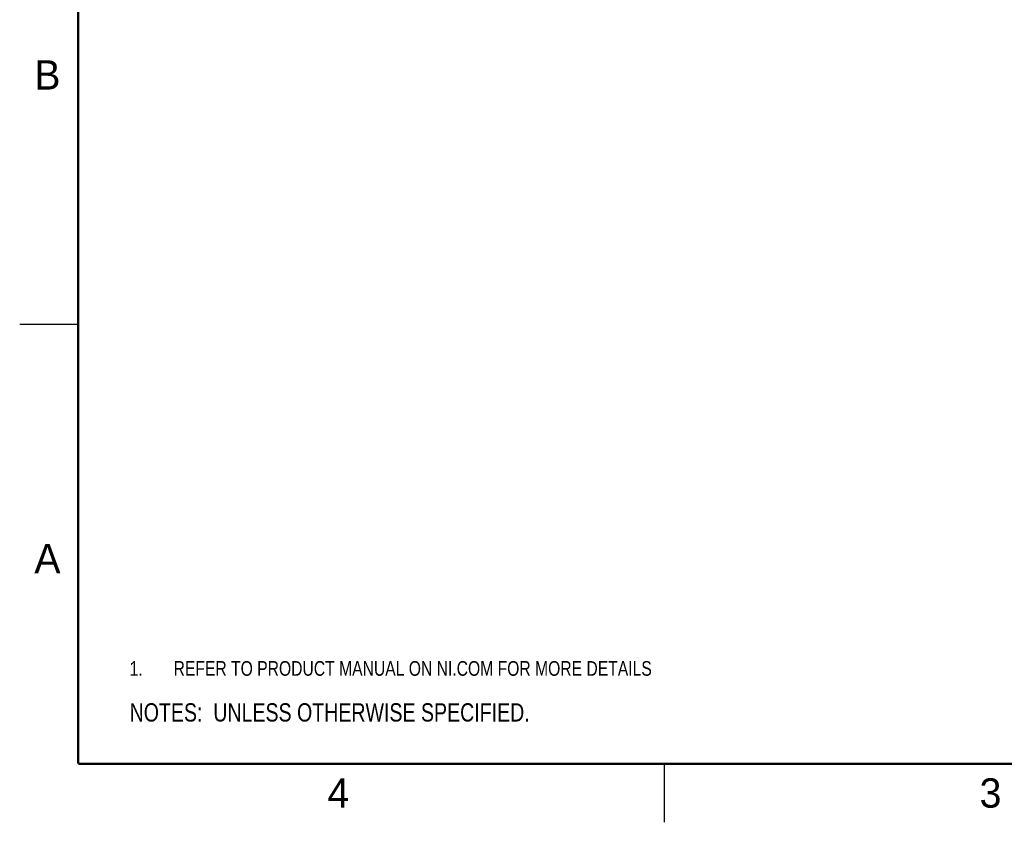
# Model space of a CAD drawing. Header units: inches. Extents: x 0 to 22, y 0 to 17.
# Tile 1 of 28: x 0 to 8.4, y 0 to 6.8. Entities that reach past the tile are written whole.
import ezdxf

# ---------------------------------------------------------------- set-up
doc = ezdxf.new("R2010")
doc.units = ezdxf.units.IN
doc.header["$LTSCALE"] = 1.21
doc.header["$MEASUREMENT"] = 0
doc.layers.get('0').update_dxf_attribs({"linetype": 'CONTINUOUS'})
doc.layers.add('DETAIL', color=7, linetype='CONTINUOUS')
doc.styles.get("Standard").update_dxf_attribs({"font": 'txt', "width": 0.8})
doc.styles.add('TEXTSTYLE_2', font='txt')

# ---------------------------------------------------------------- blocks, each defined once
blk = doc.blocks.new('CUSTOM_NOTE_BL0', base_point=(3.6251, 1.3124))
at = {"color": 2, "linetype": 'CONTINUOUS', "width": 0.8}
for s, p in [('1.', (0.9376, 1.2498)), ('REFER TO PRODUCT MANUAL ON NI.COM FOR MORE DETAILS', (1.3125, 1.25))]:
    blk.add_text(s, height=0.125, dxfattribs=at).set_placement(p)
blk = doc.blocks.new('NOTES_HEADER_BL1', base_point=(3.1215, 0.9375))
at = {"layer": 'DETAIL', "color": 2, "linetype": 'CONTINUOUS', "width": 0.8}
blk.add_text('NOTES:  UNLESS OTHERWISE SPECIFIED.', height=0.156, dxfattribs=at).set_placement((0.9375, 0.8595))

msp = doc.modelspace()

# ---------------------------------------------------------------- linework, layer by layer
at = {"color": 2, "linetype": 'CONTINUOUS'}
for p, q in [((0, 4.25), (0.5, 4.25)), ((5.5, 0), (5.5, 0.5))]:
    msp.add_line(p, q, dxfattribs=at)
at = {"color": 7, "linetype": 'CONTINUOUS', "const_width": 0.02}
for points in [[(0.5, 16.5), (0.5, 0.5)], [(0.5, 0.5), (21.5, 0.5)]]:
    msp.add_lwpolyline(points, dxfattribs=at)

# ---------------------------------------------------------------- block references
at = {"color": 2, "linetype": 'CONTINUOUS'}
msp.add_blockref('CUSTOM_NOTE_BL0', (3.6251, 1.3124), dxfattribs=at)
at = {"layer": 'DETAIL', "color": 2, "linetype": 'CONTINUOUS'}
msp.add_blockref('NOTES_HEADER_BL1', (3.1215, 0.9375), dxfattribs=at)

# ---------------------------------------------------------------- texts
at = {"color": 2, "linetype": 'CONTINUOUS', "char_height": 0.25, "width": 0.25, "attachment_point": 1, "line_spacing_factor": 0.9, "style": 'TEXTSTYLE_2'}
for s, insert in [('B', (0.125, 6.5)), ('A', (0.125, 2.375)), ('4', (2.625, 0.375)), ('3', (8.1875, 0.375))]:
    msp.add_mtext(s, dxfattribs=dict(at, insert=insert))

doc.saveas('drawing.dxf')
